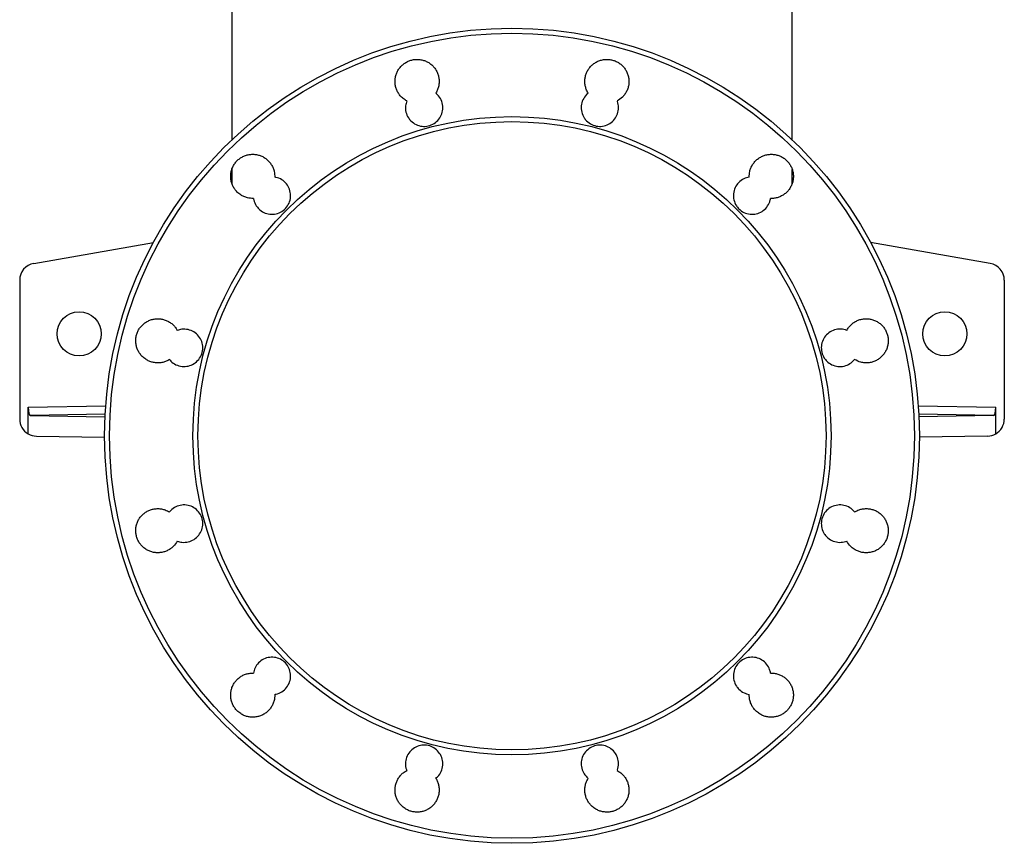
# Model space of a CAD drawing. Header units: millimetres. Extents: x 2532 to 4347, y 1532 to 5311.
# Tile 1 of 22: x 2729 to 3889, y 1532 to 2502. Entities that reach past the tile are written whole.
import ezdxf

# ---------------------------------------------------------------- set-up
doc = ezdxf.new("R2010")
doc.units = ezdxf.units.MM
doc.header["$LTSCALE"] = 2

msp = doc.modelspace()

# ---------------------------------------------------------------- linework, layer by layer
at = {"color": 7, "linetype": 'Continuous', "lineweight": 25}
for p, q in [((2979.4, 2631.7), (2979.4, 2360.3)), ((3639.4, 2360.3), (3639.4, 2631.7)), ((2979.4, 2325.5), (2979.4, 2308.6)), ((3639.4, 2308.6), (3639.4, 2325.4)), ((2745.9, 2214.6), (2886.9, 2239.5)), ((3872.9, 2214.6), (3731.9, 2239.5)), ((2729.4, 2194.9), (2729.4, 2031.4)), ((3889.4, 2194.9), (3889.4, 2031.4)), ((2739.5, 2014), (2739.5, 2045.4)), ((3879.4, 2014), (3879.4, 2045.4)), ((2742.1, 2035.5), (2829.9, 2034)), ((3876.7, 2035.5), (3788.9, 2034)), ((2749.1, 2011.4), (2829.4, 2010)), ((3869.8, 2011.4), (3789.4, 2010))]:
    msp.add_line(p, q, dxfattribs=at)
at = {"color": 8, "linetype": 'Continuous', "lineweight": 25}
for p, q in [((2739.5, 2045.4), (2830.7, 2047)), ((3788.1, 2047), (3879.4, 2045.4)), ((2830.1, 2037), (2742.1, 2035.5)), ((3876.7, 2035.5), (3788.7, 2037))]:
    msp.add_line(p, q, dxfattribs=at)
at = {"color": 7, "linetype": 'Continuous', "lineweight": 25}
for centre, radius in [((3309.4, 2011.7), 480), ((3309.4, 2011.7), 474.1), ((3309.4, 2011.7), 375.9), ((3309.4, 2011.7), 370), ((2799.4, 2131.7), 26), ((3819.4, 2131.7), 26)]:
    msp.add_circle(centre, radius, dxfattribs=at)
for centre, start, end in [((2749.4, 2194.9), 100, 180), ((3869.4, 2194.9), 0, 80), ((2749.4, 2031.4), 180, 240.1553), ((3869.4, 2031.4), 299.8447, 0), ((2749.4, 2031.4), 240.1553, 269), ((3869.4, 2031.4), 271, 299.8447)]:
    msp.add_arc(centre, 20, start, end, dxfattribs=at)
for centre, start_param, end_param in [((2742.1, 2045.5), 1.57614, 3.137281), ((3876.7, 2045.5), 3.145904, 4.707045)]:
    msp.add_ellipse(centre, major_axis=(0, 10), ratio=0.269202, start_param=start_param, end_param=end_param, dxfattribs=at)
for points, knots in [([(3185.4, 2406), (3184.7, 2406.4), (3182.5, 2407.7), (3179.4, 2410.2), (3176.3, 2413.9), (3174.1, 2417.7), (3172.5, 2421.8), (3171.6, 2426.1), (3171.5, 2430.5), (3172.1, 2434.9), (3173.5, 2439.1), (3175.5, 2443), (3178.2, 2446.5), (3181.4, 2449.5), (3185.1, 2451.9), (3189.1, 2453.7), (3193.4, 2454.8), (3197.7, 2455.1), (3202.1, 2454.7), (3206.4, 2453.6), (3210.4, 2451.8), (3214, 2449.3), (3217.2, 2446.2), (3219.8, 2442.7), (3221.8, 2438.8), (3223.1, 2434.6), (3223.7, 2430.2), (3223.5, 2425.8), (3222.6, 2421.5), (3221.3, 2418), (3220.1, 2416), (3219.7, 2415.2)], [0, 0, 0, 0, 0.0178891, 0.0618884, 0.0971806, 0.1324732, 0.1677651, 0.2030573, 0.2383503, 0.2736444, 0.3089348, 0.3442261, 0.3795134, 0.4148003, 0.4500822, 0.4853646, 0.5206433, 0.5559219, 0.5911999, 0.626478, 0.6617578, 0.6970383, 0.7323225, 0.7676074, 0.802897, 0.8381858, 0.8734784, 0.9087713, 0.9440642, 0.9793567, 1, 1, 1, 1]), ([(3399.2, 2415.2), (3398.7, 2416.1), (3397.5, 2418.1), (3396.1, 2421.8), (3395.3, 2426.1), (3395.1, 2430.5), (3395.8, 2434.9), (3397.1, 2439.1), (3399.1, 2443), (3401.8, 2446.5), (3405, 2449.5), (3408.7, 2451.9), (3412.7, 2453.7), (3417, 2454.8), (3421.4, 2455.1), (3425.7, 2454.7), (3430, 2453.6), (3434, 2451.8), (3437.7, 2449.3), (3440.8, 2446.2), (3443.4, 2442.7), (3445.4, 2438.8), (3446.7, 2434.6), (3447.3, 2430.2), (3447.2, 2425.8), (3446.2, 2421.5), (3444.6, 2417.4), (3442.4, 2413.7), (3438.9, 2409.5), (3435.5, 2407.4), (3433.4, 2406)], [0, 0, 0, 0, 0.022972, 0.058261, 0.09355, 0.128844, 0.164138, 0.199435, 0.234732, 0.270029, 0.305325, 0.340619, 0.375913, 0.411202, 0.446491, 0.481775, 0.517059, 0.552342, 0.587624, 0.622907, 0.658189, 0.693476, 0.728761, 0.764053, 0.799344, 0.834639, 0.869934, 0.905231, 0.940529, 1, 1, 1, 1]), ([(3185.4, 2406), (3184.8, 2404.1), (3183.5, 2399.9), (3184.1, 2392.8), (3186.7, 2386.8), (3190.8, 2381.7), (3196.2, 2377.9), (3203.4, 2375.8), (3210.9, 2376.2), (3217.9, 2379.1), (3223.5, 2384.2), (3227.1, 2390.8), (3228.3, 2398.2), (3227, 2405.6), (3223.8, 2411.4), (3220.8, 2414.2), (3219.7, 2415.2)], [0, 0, 0, 0, 0.061342, 0.137889, 0.214445, 0.262378, 0.33892, 0.415462, 0.491995, 0.568518, 0.64504, 0.72157, 0.798112, 0.874664, 0.951222, 1, 1, 1, 1]), ([(3399.2, 2415.2), (3398.5, 2414.7), (3396, 2412.5), (3392.6, 2407.6), (3390.6, 2400.3), (3391.1, 2392.8), (3393.7, 2386.8), (3397.8, 2381.7), (3403.2, 2377.9), (3410.5, 2375.8), (3418, 2376.2), (3424.9, 2379.1), (3430.5, 2384.2), (3434.1, 2390.8), (3435.4, 2398.2), (3434.5, 2403.4), (3433.5, 2405.9), (3433.4, 2406)], [0, 0, 0, 0, 0.027073, 0.103623, 0.180183, 0.256749, 0.333312, 0.381242, 0.457775, 0.534308, 0.610837, 0.68737, 0.763914, 0.84047, 0.917034, 0.993599, 1, 1, 1, 1]), ([(3004.8, 2291.2), (3002.5, 2291.3), (2998.6, 2291.5), (2993.6, 2293.2), (2989.4, 2295.4), (2985.7, 2298.4), (2982.6, 2302.1), (2980.4, 2305.9), (2978.8, 2310), (2978, 2314.3), (2977.9, 2318.7), (2978.5, 2323.1), (2979.8, 2327.2), (2981.9, 2331.1), (2984.5, 2334.7), (2987.7, 2337.7), (2991.4, 2340.1), (2995.4, 2341.9), (2999.7, 2343), (3004.1, 2343.3), (3008.5, 2342.9), (3012.7, 2341.8), (3016.7, 2340), (3020.4, 2337.5), (3023.5, 2334.4), (3026.2, 2330.9), (3028.1, 2327), (3029.7, 2322.1), (3029.8, 2318.5), (3029.9, 2316.3)], [0, 0, 0, 0, 0.0566826, 0.0919764, 0.1272706, 0.1713064, 0.2066051, 0.2419045, 0.2772038, 0.3125027, 0.347798, 0.3830951, 0.4183873, 0.4536773, 0.4889654, 0.524253, 0.5595386, 0.5948239, 0.6301102, 0.6653964, 0.7006861, 0.7359758, 0.7712707, 0.8065654, 0.8418635, 0.8771633, 0.9124638, 0.947764, 1, 1, 1, 1]), ([(3588.9, 2316.3), (3589, 2318.6), (3589.1, 2322.3), (3590.8, 2327.2), (3592.8, 2331.1), (3595.5, 2334.6), (3598.7, 2337.7), (3602.3, 2340.1), (3606.4, 2341.9), (3610.6, 2343), (3615, 2343.3), (3619.4, 2342.9), (3623.7, 2341.8), (3627.7, 2340), (3631.3, 2337.5), (3634.5, 2334.4), (3637.1, 2330.9), (3639.1, 2327), (3640.4, 2322.8), (3641, 2318.4), (3640.8, 2314), (3639.9, 2309.7), (3638.3, 2305.6), (3636, 2301.8), (3633.2, 2298.5), (3629.8, 2295.7), (3625.9, 2293.5), (3621.8, 2292), (3617.8, 2291.2), (3615.2, 2291.2), (3614, 2291.2)], [0, 0, 0, 0, 0.0544319, 0.089721, 0.1250111, 0.160305, 0.1955992, 0.2308956, 0.2661913, 0.301486, 0.3367804, 0.3720705, 0.4073608, 0.4426464, 0.4779318, 0.5132132, 0.5484946, 0.5837764, 0.6190568, 0.6543402, 0.6896216, 0.7249081, 0.7601967, 0.795487, 0.8307798, 0.8660743, 0.90137, 0.9366658, 0.9719616, 1, 1, 1, 1]), ([(3004.8, 2291.2), (3004.9, 2290.6), (3005.5, 2287.6), (3007.4, 2283.2), (3011.5, 2278.2), (3016.9, 2274.3), (3024.1, 2272.3), (3031.6, 2272.7), (3038.6, 2275.6), (3044.1, 2280.6), (3047.8, 2287.2), (3049, 2294.7), (3047.7, 2302.1), (3044, 2308.6), (3038.4, 2313.6), (3033.3, 2315.7), (3030.4, 2316.2), (3029.9, 2316.3)], [0, 0, 0, 0, 0.019128, 0.095677, 0.143594, 0.220157, 0.29672, 0.373278, 0.449825, 0.526361, 0.60289, 0.67942, 0.755963, 0.832518, 0.90908, 0.985645, 1, 1, 1, 1]), ([(3588.9, 2316.3), (3586.7, 2315.8), (3582.1, 2314.6), (3576.2, 2310.2), (3571.9, 2304.1), (3569.9, 2296.8), (3570.5, 2289.3), (3573.1, 2283.2), (3577.2, 2278.2), (3582.5, 2274.3), (3589.8, 2272.3), (3597.3, 2272.7), (3604.2, 2275.6), (3609.8, 2280.6), (3612.9, 2286.2), (3613.7, 2289.9), (3614, 2291.2)], [0, 0, 0, 0, 0.069364, 0.145916, 0.222476, 0.299036, 0.37559, 0.452134, 0.50003, 0.576559, 0.653087, 0.729621, 0.806168, 0.882726, 0.959286, 1, 1, 1, 1]), ([(2905.9, 2101.5), (2905, 2100.9), (2902.8, 2099.7), (2899.1, 2098.3), (2894.7, 2097.5), (2890.3, 2097.5), (2886, 2098.1), (2881.8, 2099.5), (2877.6, 2101.8), (2873.9, 2104.8), (2870.8, 2108.4), (2868.6, 2112.2), (2867, 2116.3), (2866.2, 2120.6), (2866.1, 2125), (2866.7, 2129.4), (2868, 2133.6), (2870, 2137.5), (2872.7, 2141), (2875.9, 2144), (2879.6, 2146.4), (2883.6, 2148.2), (2887.9, 2149.3), (2892.3, 2149.6), (2896.6, 2149.2), (2900.9, 2148.1), (2904.9, 2146.3), (2908.6, 2143.8), (2911.7, 2140.8), (2913.8, 2138), (2914.8, 2136.2), (2915.1, 2135.7)], [0, 0, 0, 0, 0.0251272, 0.0604117, 0.0956959, 0.1309854, 0.1662755, 0.2015682, 0.2368608, 0.2809001, 0.3161854, 0.3514698, 0.3867552, 0.4220415, 0.4573218, 0.4926048, 0.5278837, 0.563161, 0.5984396, 0.633718, 0.6689988, 0.7042791, 0.7395645, 0.7748495, 0.8101391, 0.8454293, 0.8807223, 0.9160155, 0.9513082, 0.9866012, 1, 1, 1, 1]), ([(3703.7, 2135.7), (3704.1, 2136.3), (3705.1, 2138.1), (3707.3, 2141), (3710.5, 2144), (3714.1, 2146.4), (3718.2, 2148.2), (3722.4, 2149.3), (3726.8, 2149.6), (3731.2, 2149.2), (3735.5, 2148.1), (3739.5, 2146.3), (3743.1, 2143.8), (3746.3, 2140.8), (3748.9, 2137.3), (3750.9, 2133.3), (3752.2, 2129.1), (3752.8, 2124.8), (3752.6, 2120.4), (3751.7, 2116.1), (3750.1, 2112), (3747.8, 2108.2), (3745, 2104.9), (3741.6, 2102.1), (3737.8, 2099.9), (3733.6, 2098.3), (3729.3, 2097.5), (3724.9, 2097.5), (3719.2, 2098.3), (3715.4, 2100.2), (3712.9, 2101.5)], [0, 0, 0, 0, 0.015543, 0.050834, 0.086124, 0.12142, 0.156716, 0.192016, 0.227315, 0.262615, 0.297915, 0.333212, 0.368509, 0.4038, 0.439092, 0.47438, 0.509669, 0.544953, 0.580238, 0.615523, 0.650808, 0.686096, 0.721386, 0.756678, 0.791971, 0.827269, 0.862566, 0.897867, 0.933167, 1, 1, 1, 1]), ([(2905.9, 2101.5), (2906.4, 2100.9), (2908.5, 2098.4), (2913.3, 2095), (2920.6, 2093), (2928.1, 2093.4), (2935, 2096.3), (2940.6, 2101.3), (2944.2, 2107.9), (2945.5, 2115.4), (2944.2, 2122.8), (2940.5, 2129.3), (2934.8, 2134.3), (2927.9, 2137.1), (2920.9, 2137.5), (2916.8, 2136.3), (2915.1, 2135.7)], [0, 0, 0, 0, 0.024709, 0.101275, 0.17784, 0.25441, 0.330977, 0.407534, 0.48408, 0.560616, 0.63715, 0.713691, 0.790244, 0.866808, 0.943377, 1, 1, 1, 1]), ([(3703.7, 2135.7), (3702.7, 2136.1), (3699.3, 2137.3), (3693, 2137.5), (3685.8, 2135.3), (3679.7, 2130.9), (3675.5, 2124.7), (3673.5, 2117.5), (3674, 2110), (3676.6, 2103.9), (3680.7, 2098.8), (3686.1, 2095), (3693.3, 2092.9), (3700.8, 2093.4), (3707.8, 2096.2), (3711.2, 2099.7), (3712.9, 2101.5)], [0, 0, 0, 0, 0.0352538, 0.1118047, 0.1883648, 0.2649308, 0.341492, 0.4180435, 0.4945838, 0.5711135, 0.6189941, 0.6955433, 0.7720916, 0.8486483, 0.9252126, 1, 1, 1, 1]), ([(2915.1, 1887.7), (2913.6, 1885.4), (2911.4, 1882), (2907, 1878.4), (2903.2, 1876.2), (2899.1, 1874.7), (2894.7, 1873.9), (2890.3, 1873.8), (2886, 1874.5), (2881.8, 1875.9), (2877.6, 1878.1), (2873.9, 1881.1), (2870.8, 1884.8), (2868.6, 1888.6), (2867, 1892.7), (2866.2, 1897), (2866.1, 1901.4), (2866.7, 1905.8), (2868, 1910), (2870, 1913.9), (2872.7, 1917.4), (2875.9, 1920.4), (2879.6, 1922.8), (2883.6, 1924.6), (2887.9, 1925.7), (2892.3, 1926), (2896.6, 1925.6), (2901.3, 1924.4), (2904.2, 1922.9), (2905.9, 1922)], [0, 0, 0, 0, 0.063906, 0.099201, 0.134497, 0.169797, 0.205097, 0.240398, 0.2757, 0.310999, 0.346299, 0.390337, 0.425625, 0.460912, 0.496198, 0.531486, 0.566773, 0.602059, 0.637346, 0.672634, 0.707926, 0.743216, 0.778512, 0.813809, 0.849108, 0.884409, 0.91971, 0.955012, 1, 1, 1, 1]), ([(2915.1, 1887.7), (2916.9, 1887.1), (2921.1, 1885.8), (2928.1, 1886.4), (2935, 1889.2), (2940.6, 1894.3), (2944.2, 1900.9), (2945.5, 1908.3), (2944.2, 1915.7), (2940.5, 1922.3), (2934.8, 1927.3), (2927.8, 1930.1), (2920.3, 1930.4), (2913.1, 1928.3), (2908.4, 1924.9), (2906.4, 1922.5), (2905.9, 1922)], [0, 0, 0, 0, 0.05904, 0.1356, 0.212168, 0.288739, 0.365305, 0.441858, 0.5184, 0.594936, 0.671473, 0.74802, 0.824579, 0.901147, 0.977717, 1, 1, 1, 1]), ([(3712.9, 1922), (3712.9, 1922), (3711.3, 1923.9), (3707.5, 1927.3), (3700.6, 1930.1), (3693.1, 1930.4), (3685.8, 1928.3), (3679.7, 1923.9), (3675.5, 1917.7), (3673.5, 1910.4), (3674, 1902.9), (3676.6, 1896.8), (3680.7, 1891.8), (3686.1, 1888), (3693.3, 1885.9), (3699.4, 1886.2), (3702.7, 1887.3), (3703.7, 1887.7)], [0, 0, 0, 0, 0.000873, 0.077421, 0.153979, 0.230544, 0.30711, 0.383669, 0.460214, 0.53675, 0.613281, 0.689816, 0.737709, 0.814275, 0.890838, 0.967404, 1, 1, 1, 1]), ([(3712.9, 1922), (3714.7, 1922.9), (3717.7, 1924.5), (3722.4, 1925.7), (3726.8, 1926), (3731.2, 1925.6), (3735.5, 1924.5), (3739.5, 1922.7), (3743.1, 1920.2), (3746.3, 1917.2), (3748.9, 1913.6), (3750.9, 1909.7), (3752.2, 1905.5), (3752.8, 1901.1), (3752.6, 1896.7), (3751.7, 1892.4), (3750.1, 1888.3), (3747.8, 1884.6), (3745, 1881.2), (3741.6, 1878.4), (3737.8, 1876.2), (3733.6, 1874.7), (3729.3, 1873.9), (3724.9, 1873.8), (3720.5, 1874.5), (3716.4, 1875.9), (3712.2, 1878.1), (3707.5, 1881.8), (3705.1, 1885.5), (3703.7, 1887.7)], [0, 0, 0, 0, 0.047129, 0.082423, 0.117717, 0.153016, 0.188315, 0.223615, 0.258917, 0.294216, 0.329517, 0.364813, 0.400109, 0.4354, 0.47069, 0.505977, 0.541265, 0.57655, 0.611836, 0.647124, 0.682411, 0.717702, 0.752994, 0.78829, 0.823586, 0.858887, 0.894186, 0.938236, 1, 1, 1, 1]), ([(3029.9, 1707.1), (3030.5, 1707.2), (3033.4, 1707.7), (3038.6, 1709.9), (3044.1, 1714.9), (3047.8, 1721.6), (3049, 1729), (3047.7, 1736.4), (3044, 1743), (3038.3, 1747.9), (3031.4, 1750.8), (3023.9, 1751.1), (3016.6, 1749), (3010.6, 1744.5), (3006.4, 1738.7), (3005.3, 1734.3), (3004.8, 1732.2)], [0, 0, 0, 0, 0.016725, 0.093284, 0.169852, 0.246425, 0.322998, 0.399561, 0.476113, 0.552654, 0.629194, 0.705738, 0.782295, 0.858862, 0.935435, 1, 1, 1, 1]), ([(3614, 1732.2), (3613.7, 1733.6), (3612.9, 1737.4), (3609.7, 1743), (3604, 1747.9), (3597, 1750.8), (3589.5, 1751.1), (3582.3, 1749), (3576.2, 1744.5), (3571.9, 1738.4), (3569.9, 1731.1), (3570.5, 1723.6), (3573.1, 1717.5), (3577.2, 1712.5), (3582.3, 1708.7), (3586.8, 1707.6), (3588.9, 1707.1)], [0, 0, 0, 0, 0.043217, 0.119762, 0.196319, 0.272879, 0.349434, 0.42598, 0.502514, 0.579039, 0.655564, 0.732098, 0.808643, 0.856562, 0.933118, 1, 1, 1, 1]), ([(3029.9, 1707.1), (3029.9, 1705.8), (3029.9, 1703), (3029, 1698.8), (3027.4, 1694.7), (3025.1, 1690.9), (3022.2, 1687.6), (3018.8, 1684.8), (3015, 1682.6), (3010.9, 1681.1), (3006.5, 1680.2), (3002.1, 1680.2), (2997.8, 1680.8), (2993.6, 1682.2), (2989.4, 1684.5), (2985.7, 1687.5), (2982.6, 1691.1), (2980.4, 1694.9), (2978.8, 1699), (2978, 1703.4), (2977.9, 1707.8), (2978.5, 1712.1), (2979.8, 1716.3), (2981.9, 1720.2), (2984.5, 1723.7), (2987.7, 1726.7), (2991.4, 1729.2), (2995.4, 1730.9), (2999.7, 1732), (3002.9, 1732.3), (3004.6, 1732.2), (3004.8, 1732.2)], [0, 0, 0, 0, 0.0325044, 0.0677891, 0.103076, 0.1383662, 0.1736572, 0.2089512, 0.244245, 0.2795382, 0.314831, 0.3501208, 0.3854102, 0.4206948, 0.4559798, 0.4999871, 0.5352666, 0.5705455, 0.6058246, 0.6411053, 0.6763861, 0.7116675, 0.7469541, 0.7822401, 0.8175317, 0.8528221, 0.8881163, 0.9234096, 0.9587031, 0.9939961, 1, 1, 1, 1]), ([(3614, 1732.2), (3614.3, 1732.2), (3616.1, 1732.3), (3619.4, 1732), (3623.7, 1730.8), (3627.7, 1729), (3631.3, 1726.6), (3634.5, 1723.5), (3637.1, 1720), (3639.1, 1716), (3640.4, 1711.8), (3641, 1707.5), (3640.8, 1703.1), (3639.9, 1698.8), (3638.3, 1694.7), (3636, 1690.9), (3633.1, 1687.6), (3629.8, 1684.8), (3625.9, 1682.6), (3621.8, 1681.1), (3617.5, 1680.2), (3613.1, 1680.2), (3608.7, 1680.8), (3604.6, 1682.2), (3600.4, 1684.5), (3596.6, 1687.5), (3593.6, 1691.1), (3591.3, 1694.9), (3589.8, 1699), (3588.9, 1703.2), (3588.9, 1705.9), (3588.9, 1707.1)], [0, 0, 0, 0, 0.0082794, 0.0435627, 0.0788458, 0.114135, 0.1494239, 0.1847164, 0.2200094, 0.2553032, 0.2905961, 0.3258868, 0.3611774, 0.396464, 0.4317501, 0.4670318, 0.5023134, 0.5375925, 0.5728716, 0.6081502, 0.643429, 0.6787103, 0.713992, 0.7492783, 0.7845642, 0.8285867, 0.8638786, 0.899172, 0.9344645, 0.9697575, 1, 1, 1, 1]), ([(3219.7, 1608.2), (3220.9, 1609.3), (3223.9, 1612.1), (3227.1, 1618), (3228.3, 1625.5), (3227, 1632.9), (3223.3, 1639.4), (3217.7, 1644.4), (3210.7, 1647.2), (3203.2, 1647.6), (3196, 1645.4), (3189.9, 1641), (3185.6, 1634.8), (3183.6, 1627.6), (3183.9, 1621.6), (3185.1, 1618.3), (3185.4, 1617.4)], [0, 0, 0, 0, 0.051068, 0.127625, 0.204188, 0.280756, 0.357318, 0.43387, 0.51041, 0.586942, 0.663475, 0.740017, 0.816572, 0.893135, 0.969704, 1, 1, 1, 1]), ([(3433.4, 1617.4), (3433.5, 1617.6), (3434.5, 1620.2), (3435.4, 1625.5), (3434.1, 1632.9), (3430.4, 1639.4), (3424.7, 1644.4), (3417.7, 1647.2), (3410.2, 1647.6), (3403, 1645.4), (3396.9, 1641), (3392.6, 1634.8), (3390.6, 1627.6), (3391.1, 1620.1), (3393.8, 1614), (3396.8, 1610.2), (3398.6, 1608.7), (3399.2, 1608.2)], [0, 0, 0, 0, 0.008757, 0.085306, 0.161864, 0.238427, 0.314992, 0.391548, 0.468092, 0.544625, 0.621153, 0.697688, 0.774233, 0.850792, 0.927356, 0.975292, 1, 1, 1, 1]), ([(3219.7, 1608.2), (3219.7, 1608.2), (3220.5, 1606.9), (3221.8, 1604.2), (3223.1, 1600), (3223.7, 1595.7), (3223.5, 1591.3), (3222.6, 1587), (3221, 1582.9), (3218.7, 1579.1), (3215.9, 1575.8), (3212.5, 1573), (3208.7, 1570.8), (3204.5, 1569.2), (3200.2, 1568.4), (3195.8, 1568.4), (3191.4, 1569), (3187.3, 1570.4), (3183.1, 1572.7), (3179.4, 1575.7), (3176.3, 1579.3), (3174.1, 1583.1), (3172.5, 1587.2), (3171.6, 1591.5), (3171.5, 1595.9), (3172.1, 1600.3), (3173.5, 1604.5), (3175.5, 1608.4), (3178.2, 1611.9), (3181.4, 1615), (3184, 1616.6), (3185.4, 1617.4)], [0, 0, 0, 0, 0.0009473, 0.0362312, 0.0715148, 0.1068043, 0.1420928, 0.1773874, 0.2126801, 0.2479752, 0.2832694, 0.318561, 0.353853, 0.3891405, 0.424428, 0.4597108, 0.4949935, 0.5302732, 0.5655532, 0.6095466, 0.6448327, 0.680119, 0.7154045, 0.7506907, 0.78598, 0.8212693, 0.8565631, 0.8918563, 0.9271506, 0.9624449, 1, 1, 1, 1]), ([(3433.4, 1617.4), (3434.9, 1616.5), (3437.5, 1614.9), (3440.8, 1611.7), (3443.5, 1608.2), (3445.4, 1604.2), (3446.7, 1600), (3447.3, 1595.7), (3447.2, 1591.3), (3446.2, 1586.9), (3444.6, 1582.9), (3442.4, 1579.1), (3439.5, 1575.7), (3436.1, 1573), (3432.3, 1570.8), (3428.1, 1569.2), (3423.8, 1568.4), (3419.4, 1568.4), (3415.1, 1569), (3410.9, 1570.4), (3406.7, 1572.7), (3403, 1575.7), (3399.9, 1579.3), (3397.7, 1583.1), (3396.1, 1587.2), (3395.3, 1591.6), (3395.1, 1596), (3395.8, 1600.3), (3397.1, 1604.4), (3398.5, 1606.9), (3399.2, 1608.2)], [0, 0, 0, 0, 0.039909, 0.075196, 0.110483, 0.145774, 0.181066, 0.216362, 0.251656, 0.286949, 0.322244, 0.357532, 0.392823, 0.428107, 0.463393, 0.498674, 0.533955, 0.569234, 0.604513, 0.639794, 0.675075, 0.719075, 0.754368, 0.78966, 0.824954, 0.860247, 0.895541, 0.930834, 0.965418, 1, 1, 1, 1])]:
    msp.add_open_spline(points, degree=3, knots=knots, dxfattribs=at)

doc.saveas('drawing.dxf')
